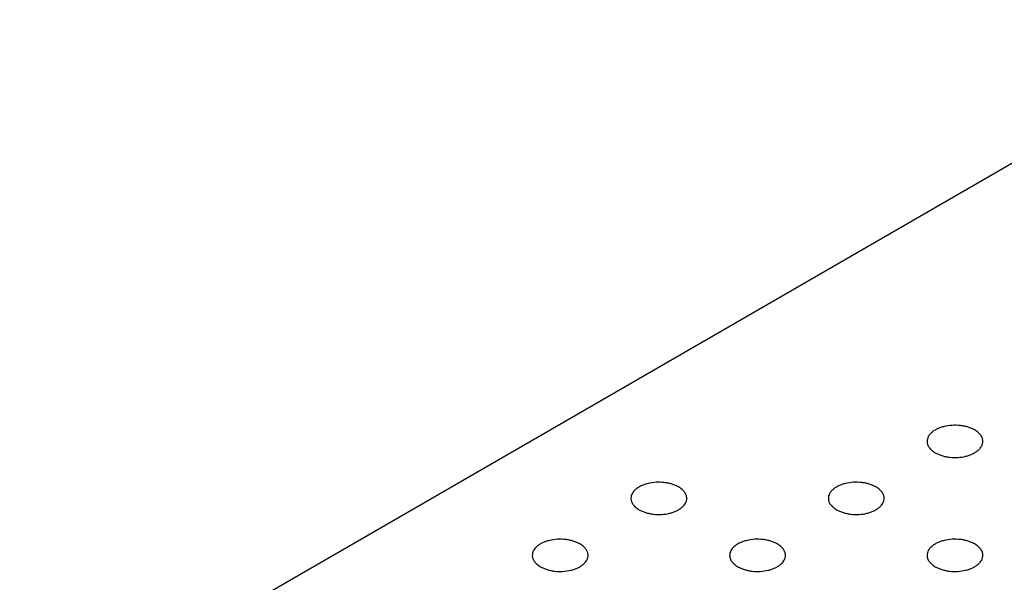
# Model space of a CAD drawing. Header units: inches. Extents: x 0 to 22, y 0 to 17.
# Tile 16 of 39: x 2.6 to 3.3, y 13 to 13.4. Entities that reach past the tile are written whole.
import ezdxf

# ---------------------------------------------------------------- set-up
doc = ezdxf.new("R2010")
doc.units = ezdxf.units.IN
doc.header["$LTSCALE"] = 1.21
doc.header["$MEASUREMENT"] = 0
doc.layers.get('0').update_dxf_attribs({"linetype": 'CONTINUOUS'})

msp = doc.modelspace()

# ---------------------------------------------------------------- linework, layer by layer
at = {"color": 7, "linetype": 'CONTINUOUS'}
msp.add_line((3.47468, 13.40267), (1.9225, 12.50646), dxfattribs=at)
for points, knots in [([(3.26962, 13.10871), (3.2689, 13.10913), (3.26736, 13.10988), (3.26488, 13.11079), (3.26219, 13.11147), (3.2584, 13.11207), (3.25354, 13.1122), (3.24878, 13.11153), (3.24522, 13.11051), (3.24282, 13.10954), (3.24068, 13.10838), (3.23886, 13.10704), (3.23738, 13.10556), (3.2363, 13.10397), (3.23563, 13.10228), (3.23548, 13.10111), (3.23548, 13.10055)], [0, 0, 0, 0, 0.06237, 0.128785, 0.198409, 0.270403, 0.417445, 0.561674, 0.630301, 0.695416, 0.756392, 0.812855, 0.864778, 0.912576, 0.957171, 1, 1, 1, 1]), ([(3.27548, 13.10055), (3.27548, 13.10092), (3.27541, 13.10169), (3.27512, 13.10282), (3.27463, 13.10393), (3.27372, 13.1054), (3.27245, 13.10673), (3.27093, 13.10791), (3.27007, 13.10845), (3.26962, 13.10871)], [0, 0, 0, 0, 0.108072, 0.218176, 0.332144, 0.451531, 0.710474, 0.851534, 1, 1, 1, 1]), ([(3.23548, 13.10055), (3.23548, 13.10017), (3.23554, 13.0994), (3.23584, 13.09827), (3.23632, 13.09716), (3.23724, 13.0957), (3.2385, 13.09436), (3.24003, 13.09318), (3.24088, 13.09264), (3.24133, 13.09238)], [0, 0, 0, 0, 0.108072, 0.218176, 0.332144, 0.451531, 0.710474, 0.851534, 1, 1, 1, 1]), ([(3.24133, 13.09238), (3.24205, 13.09197), (3.24359, 13.09121), (3.24608, 13.09031), (3.24876, 13.08962), (3.25256, 13.08902), (3.25741, 13.08889), (3.26217, 13.08956), (3.26573, 13.09058), (3.26813, 13.09155), (3.27027, 13.09271), (3.2721, 13.09405), (3.27357, 13.09553), (3.27465, 13.09712), (3.27532, 13.09881), (3.27548, 13.09998), (3.27548, 13.10055)], [0, 0, 0, 0, 0.06237, 0.128785, 0.198409, 0.270403, 0.417445, 0.561674, 0.630301, 0.695416, 0.756392, 0.812855, 0.864778, 0.912576, 0.957171, 1, 1, 1, 1]), ([(3.05749, 13.06788), (3.05677, 13.0683), (3.05523, 13.06906), (3.05274, 13.06996), (3.05006, 13.07064), (3.04626, 13.07124), (3.04141, 13.07137), (3.03665, 13.07071), (3.03309, 13.06968), (3.03069, 13.06871), (3.02855, 13.06755), (3.02672, 13.06622), (3.02525, 13.06474), (3.02417, 13.06314), (3.0235, 13.06145), (3.02334, 13.06029), (3.02334, 13.05972)], [0, 0, 0, 0, 0.06237, 0.128785, 0.198409, 0.270403, 0.417445, 0.561674, 0.630301, 0.695416, 0.756392, 0.812855, 0.864778, 0.912576, 0.957171, 1, 1, 1, 1]), ([(3.06334, 13.05972), (3.06334, 13.0601), (3.06328, 13.06086), (3.06298, 13.06199), (3.0625, 13.0631), (3.06158, 13.06457), (3.06032, 13.0659), (3.0588, 13.06708), (3.05794, 13.06762), (3.05749, 13.06788)], [0, 0, 0, 0, 0.108072, 0.218176, 0.332144, 0.451531, 0.710474, 0.851534, 1, 1, 1, 1]), ([(3.19891, 13.06788), (3.19819, 13.0683), (3.19665, 13.06906), (3.19417, 13.06996), (3.19148, 13.07064), (3.18769, 13.07124), (3.18283, 13.07137), (3.17807, 13.07071), (3.17451, 13.06968), (3.17211, 13.06871), (3.16997, 13.06755), (3.16815, 13.06622), (3.16667, 13.06474), (3.16559, 13.06314), (3.16492, 13.06145), (3.16477, 13.06029), (3.16477, 13.05972)], [0, 0, 0, 0, 0.06237, 0.128785, 0.198409, 0.270403, 0.417445, 0.561674, 0.630301, 0.695416, 0.756392, 0.812855, 0.864778, 0.912576, 0.957171, 1, 1, 1, 1]), ([(3.20477, 13.05972), (3.20477, 13.0601), (3.2047, 13.06086), (3.20441, 13.06199), (3.20392, 13.0631), (3.20301, 13.06457), (3.20174, 13.0659), (3.20022, 13.06708), (3.19936, 13.06762), (3.19891, 13.06788)], [0, 0, 0, 0, 0.108072, 0.218176, 0.332144, 0.451531, 0.710474, 0.851534, 1, 1, 1, 1]), ([(3.02334, 13.05972), (3.02334, 13.05934), (3.02341, 13.05857), (3.0237, 13.05744), (3.02419, 13.05633), (3.0251, 13.05487), (3.02637, 13.05353), (3.02789, 13.05236), (3.02875, 13.05181), (3.0292, 13.05155)], [0, 0, 0, 0, 0.108072, 0.218176, 0.332144, 0.451531, 0.710474, 0.851534, 1, 1, 1, 1]), ([(3.0292, 13.05155), (3.02992, 13.05114), (3.03146, 13.05038), (3.03394, 13.04948), (3.03663, 13.0488), (3.04042, 13.0482), (3.04528, 13.04806), (3.05004, 13.04873), (3.0536, 13.04975), (3.056, 13.05072), (3.05814, 13.05189), (3.05996, 13.05322), (3.06144, 13.0547), (3.06252, 13.0563), (3.06319, 13.05798), (3.06334, 13.05915), (3.06334, 13.05972)], [0, 0, 0, 0, 0.06237, 0.128785, 0.198409, 0.270403, 0.417445, 0.561674, 0.630301, 0.695416, 0.756392, 0.812855, 0.864778, 0.912576, 0.957171, 1, 1, 1, 1]), ([(3.16477, 13.05972), (3.16477, 13.05934), (3.16483, 13.05857), (3.16513, 13.05744), (3.16561, 13.05633), (3.16653, 13.05487), (3.16779, 13.05353), (3.16931, 13.05236), (3.17017, 13.05181), (3.17062, 13.05155)], [0, 0, 0, 0, 0.108072, 0.218176, 0.332144, 0.451531, 0.710474, 0.851534, 1, 1, 1, 1]), ([(3.17062, 13.05155), (3.17134, 13.05114), (3.17288, 13.05038), (3.17537, 13.04948), (3.17805, 13.0488), (3.18185, 13.0482), (3.1867, 13.04806), (3.19146, 13.04873), (3.19502, 13.04975), (3.19742, 13.05072), (3.19956, 13.05189), (3.20139, 13.05322), (3.20286, 13.0547), (3.20394, 13.0563), (3.20461, 13.05798), (3.20477, 13.05915), (3.20477, 13.05972)], [0, 0, 0, 0, 0.06237, 0.128785, 0.198409, 0.270403, 0.417445, 0.561674, 0.630301, 0.695416, 0.756392, 0.812855, 0.864778, 0.912576, 0.957171, 1, 1, 1, 1]), ([(2.98678, 13.02706), (2.98606, 13.02747), (2.98452, 13.02823), (2.98203, 13.02913), (2.97935, 13.02981), (2.97555, 13.03041), (2.9707, 13.03055), (2.96594, 13.02988), (2.96238, 13.02885), (2.95998, 13.02788), (2.95784, 13.02672), (2.95601, 13.02539), (2.95454, 13.02391), (2.95346, 13.02231), (2.95279, 13.02063), (2.95263, 13.01946), (2.95263, 13.01889)], [0, 0, 0, 0, 0.06237, 0.128785, 0.198409, 0.270403, 0.417445, 0.561674, 0.630301, 0.695416, 0.756392, 0.812855, 0.864778, 0.912576, 0.957171, 1, 1, 1, 1]), ([(3.1282, 13.02706), (3.12748, 13.02747), (3.12594, 13.02823), (3.12346, 13.02913), (3.12077, 13.02981), (3.11698, 13.03041), (3.11212, 13.03055), (3.10736, 13.02988), (3.1038, 13.02885), (3.1014, 13.02788), (3.09926, 13.02672), (3.09743, 13.02539), (3.09596, 13.02391), (3.09488, 13.02231), (3.09421, 13.02063), (3.09405, 13.01946), (3.09405, 13.01889)], [0, 0, 0, 0, 0.06237, 0.128785, 0.198409, 0.270403, 0.417445, 0.561674, 0.630301, 0.695416, 0.756392, 0.812855, 0.864778, 0.912576, 0.957171, 1, 1, 1, 1]), ([(3.26962, 13.02706), (3.2689, 13.02747), (3.26736, 13.02823), (3.26488, 13.02913), (3.26219, 13.02981), (3.2584, 13.03041), (3.25354, 13.03055), (3.24878, 13.02988), (3.24522, 13.02885), (3.24282, 13.02788), (3.24068, 13.02672), (3.23886, 13.02539), (3.23738, 13.02391), (3.2363, 13.02231), (3.23563, 13.02063), (3.23548, 13.01946), (3.23548, 13.01889)], [0, 0, 0, 0, 0.06237, 0.128785, 0.198409, 0.270403, 0.417445, 0.561674, 0.630301, 0.695416, 0.756392, 0.812855, 0.864778, 0.912576, 0.957171, 1, 1, 1, 1]), ([(2.99263, 13.01889), (2.99263, 13.01927), (2.99257, 13.02004), (2.99227, 13.02117), (2.99179, 13.02227), (2.99087, 13.02374), (2.98961, 13.02507), (2.98808, 13.02625), (2.98723, 13.0268), (2.98678, 13.02706)], [0, 0, 0, 0, 0.108072, 0.218176, 0.332144, 0.451531, 0.710474, 0.851534, 1, 1, 1, 1]), ([(3.13405, 13.01889), (3.13405, 13.01927), (3.13399, 13.02004), (3.1337, 13.02117), (3.13321, 13.02227), (3.13229, 13.02374), (3.13103, 13.02507), (3.12951, 13.02625), (3.12865, 13.0268), (3.1282, 13.02706)], [0, 0, 0, 0, 0.108072, 0.218176, 0.332144, 0.451531, 0.710474, 0.851534, 1, 1, 1, 1]), ([(3.27548, 13.01889), (3.27548, 13.01927), (3.27541, 13.02004), (3.27512, 13.02117), (3.27463, 13.02227), (3.27372, 13.02374), (3.27245, 13.02507), (3.27093, 13.02625), (3.27007, 13.0268), (3.26962, 13.02706)], [0, 0, 0, 0, 0.108072, 0.218176, 0.332144, 0.451531, 0.710474, 0.851534, 1, 1, 1, 1]), ([(2.95263, 13.01889), (2.95263, 13.01851), (2.9527, 13.01775), (2.95299, 13.01661), (2.95348, 13.01551), (2.95439, 13.01404), (2.95566, 13.01271), (2.95718, 13.01153), (2.95804, 13.01099), (2.95849, 13.01072)], [0, 0, 0, 0, 0.108072, 0.218176, 0.332144, 0.451531, 0.710474, 0.851534, 1, 1, 1, 1]), ([(2.95849, 13.01072), (2.95921, 13.01031), (2.96075, 13.00955), (2.96323, 13.00865), (2.96592, 13.00797), (2.96971, 13.00737), (2.97457, 13.00723), (2.97933, 13.0079), (2.98289, 13.00893), (2.98529, 13.0099), (2.98743, 13.01106), (2.98925, 13.01239), (2.99073, 13.01387), (2.99181, 13.01547), (2.99248, 13.01715), (2.99263, 13.01832), (2.99263, 13.01889)], [0, 0, 0, 0, 0.06237, 0.128785, 0.198409, 0.270403, 0.417445, 0.561674, 0.630301, 0.695416, 0.756392, 0.812855, 0.864778, 0.912576, 0.957171, 1, 1, 1, 1]), ([(3.09405, 13.01889), (3.09405, 13.01851), (3.09412, 13.01775), (3.09441, 13.01661), (3.0949, 13.01551), (3.09582, 13.01404), (3.09708, 13.01271), (3.0986, 13.01153), (3.09946, 13.01099), (3.09991, 13.01072)], [0, 0, 0, 0, 0.108072, 0.218176, 0.332144, 0.451531, 0.710474, 0.851534, 1, 1, 1, 1]), ([(3.09991, 13.01072), (3.10063, 13.01031), (3.10217, 13.00955), (3.10465, 13.00865), (3.10734, 13.00797), (3.11113, 13.00737), (3.11599, 13.00723), (3.12075, 13.0079), (3.12431, 13.00893), (3.12671, 13.0099), (3.12885, 13.01106), (3.13067, 13.01239), (3.13215, 13.01387), (3.13323, 13.01547), (3.1339, 13.01715), (3.13405, 13.01832), (3.13405, 13.01889)], [0, 0, 0, 0, 0.06237, 0.128785, 0.198409, 0.270403, 0.417445, 0.561674, 0.630301, 0.695416, 0.756392, 0.812855, 0.864778, 0.912576, 0.957171, 1, 1, 1, 1]), ([(3.23548, 13.01889), (3.23548, 13.01851), (3.23554, 13.01775), (3.23584, 13.01661), (3.23632, 13.01551), (3.23724, 13.01404), (3.2385, 13.01271), (3.24003, 13.01153), (3.24088, 13.01099), (3.24133, 13.01072)], [0, 0, 0, 0, 0.108072, 0.218176, 0.332144, 0.451531, 0.710474, 0.851534, 1, 1, 1, 1]), ([(3.24133, 13.01072), (3.24205, 13.01031), (3.24359, 13.00955), (3.24608, 13.00865), (3.24876, 13.00797), (3.25256, 13.00737), (3.25741, 13.00723), (3.26217, 13.0079), (3.26573, 13.00893), (3.26813, 13.0099), (3.27027, 13.01106), (3.2721, 13.01239), (3.27357, 13.01387), (3.27465, 13.01547), (3.27532, 13.01715), (3.27548, 13.01832), (3.27548, 13.01889)], [0, 0, 0, 0, 0.06237, 0.128785, 0.198409, 0.270403, 0.417445, 0.561674, 0.630301, 0.695416, 0.756392, 0.812855, 0.864778, 0.912576, 0.957171, 1, 1, 1, 1])]:
    msp.add_open_spline(points, degree=3, knots=knots, dxfattribs=at)

doc.saveas('drawing.dxf')
